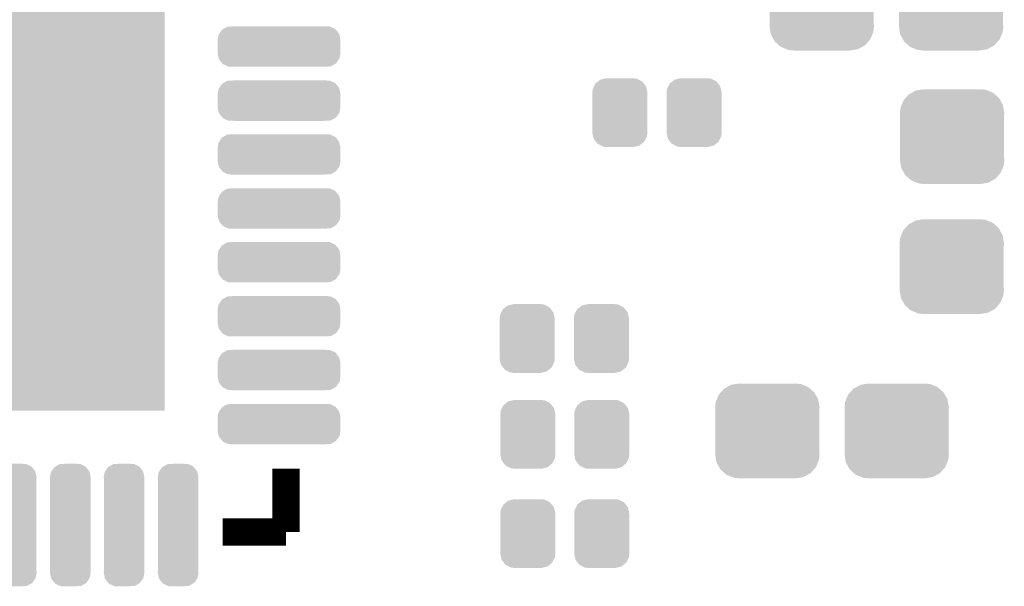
# Model space of a CAD drawing. Extents: x -1.3 to 24.2, y -3.9 to 56.
# Tile 37 of 54: x 11.3 to 18.6, y 23.1 to 27.3. Entities that reach past the tile are written whole.
import ezdxf

# ---------------------------------------------------------------- set-up
doc = ezdxf.new("R2010")
doc.units = 0
doc.layers.get('0').update_dxf_attribs({"linetype": 'CONTINUOUS'})
doc.layers.add('ETH_WIZ_3_CLICK_V102_GTO', color=11, linetype='CONTINUOUS')
doc.layers.add('ETH_WIZ_3_CLICK_V102_GTS', color=8, linetype='CONTINUOUS')

# ---------------------------------------------------------------- blocks, each defined once
blk = doc.blocks.new('SQUARE_154')
blk.add_solid([(3.10007, 3.10007), (3.10007, -3.10007), (-3.10007, 3.10007), (-3.10007, -3.10007)])
blk = doc.blocks.new('CUSTOM_84')
for points in [[(-0.34504, 0.286174), (-0.320744, 0.31339), (0.348152, 0.286174), (0.317222, 0.31339)], [(-0.320744, 0.31339), (-0.298526, 0.325596), (0.317222, 0.31339), (0.30335, 0.325596)], [(-0.298526, 0.325596), (-0.268438, 0.342124), (0.30335, 0.325596), (0.2622, 0.342124)], [(-0.268438, 0.342124), (-0.233628, 0.347838), (0.2622, 0.342124), (0.247972, 0.347838)], [(-0.233628, 0.347838), (-0.20955, 0.35179), (0.247972, 0.347838), (0.20955, 0.35179)], [(-0.383124, 0.213652), (-0.37475, 0.234078), (0.380766, 0.213652), (0.377262, 0.234078)], [(-0.37475, 0.234078), (-0.360486, 0.26887), (0.377262, 0.234078), (0.357822, 0.26887)], [(-0.360486, 0.26887), (-0.34504, 0.286174), (0.357822, 0.26887), (0.348152, 0.286174)], [(-0.38735, 0.17526), (-0.383124, 0.213652), (0.38735, 0.17526), (0.380766, 0.213652)], [(-0.38608, 0.154124), (-0.38735, 0.17526), (0.38608, 0.154124), (0.38735, 0.17526)], [(-0.38608, -0.154124), (-0.38608, 0.154124), (0.38608, -0.154124), (0.38608, 0.154124)], [(-0.38735, -0.17526), (-0.38608, -0.154124), (0.38735, -0.17526), (0.38608, -0.154124)], [(-0.380764, -0.213652), (-0.38735, -0.17526), (0.383124, -0.213652), (0.38735, -0.17526)], [(-0.377262, -0.234078), (-0.380764, -0.213652), (0.374748, -0.234078), (0.383124, -0.213652)], [(-0.35782, -0.26887), (-0.377262, -0.234078), (0.360486, -0.26887), (0.374748, -0.234078)], [(-0.348152, -0.286174), (-0.35782, -0.26887), (0.345038, -0.286174), (0.360486, -0.26887)], [(-0.31722, -0.31339), (-0.348152, -0.286174), (0.320744, -0.31339), (0.345038, -0.286174)], [(-0.30335, -0.325596), (-0.31722, -0.31339), (0.298524, -0.325596), (0.320744, -0.31339)], [(-0.262198, -0.342124), (-0.30335, -0.325596), (0.268438, -0.342124), (0.298524, -0.325596)], [(-0.247972, -0.347838), (-0.262198, -0.342124), (0.233626, -0.347838), (0.268438, -0.342124)], [(-0.20955, -0.35179), (-0.247972, -0.347838), (0.20955, -0.35179), (0.233626, -0.347838)]]:
    blk.add_solid(points)
blk = doc.blocks.new('CUSTOM_168')
for points in [[(-0.1811, 0.216046), (-0.16218, 0.231098), (0.177908, 0.216046), (0.166226, 0.231098)], [(-0.16218, 0.231098), (-0.1451, 0.244686), (0.166226, 0.231098), (0.139542, 0.244686)], [(-0.1451, 0.244686), (-0.114282, 0.251972), (0.139542, 0.244686), (0.125232, 0.251972)], [(-0.114282, 0.251972), (-0.10033, 0.25527), (0.125232, 0.251972), (0.10033, 0.25527)], [(-0.20447, 0.14986), (-0.201478, 0.1748), (0.20447, 0.14986), (0.198894, 0.1748)], [(-0.20447, -0.14986), (-0.20447, 0.14986), (0.20447, -0.14986), (0.20447, 0.14986)], [(-0.201478, 0.1748), (-0.19162, 0.194754), (0.198894, 0.1748), (0.19443, 0.194754)], [(-0.19162, 0.194754), (-0.1811, 0.216046), (0.19443, 0.194754), (0.177908, 0.216046)], [(-0.198892, -0.1748), (-0.20447, -0.14986), (0.201478, -0.1748), (0.20447, -0.14986)], [(-0.19443, -0.194754), (-0.198892, -0.1748), (0.191618, -0.194754), (0.201478, -0.1748)], [(-0.177906, -0.216046), (-0.19443, -0.194754), (0.1811, -0.216046), (0.191618, -0.194754)], [(-0.166226, -0.231098), (-0.177906, -0.216046), (0.162178, -0.231098), (0.1811, -0.216046)], [(-0.13954, -0.244686), (-0.166226, -0.231098), (0.1451, -0.244686), (0.162178, -0.231098)], [(-0.125232, -0.251972), (-0.13954, -0.244686), (0.11428, -0.251972), (0.1451, -0.244686)], [(-0.10033, -0.25527), (-0.125232, -0.251972), (0.10033, -0.25527), (0.11428, -0.251972)]]:
    blk.add_solid(points)
blk = doc.blocks.new('CUSTOM_169')
for points in [[(-0.110206, 0.434312), (-0.079652, 0.45169), (0.113004, 0.434312), (0.076406, 0.45169)], [(-0.079652, 0.45169), (-0.051528, 0.453556), (0.076406, 0.45169), (0.072474, 0.453556)], [(-0.051528, 0.453556), (-0.034886, 0.45466), (0.072474, 0.453556), (0.034898, 0.45466)], [(-0.15113, 0.3556), (-0.14408, 0.392544), (0.15113, 0.3556), (0.142652, 0.392544)], [(-0.14408, 0.392544), (-0.139414, 0.399328), (0.142652, 0.392544), (0.141094, 0.399328)], [(-0.139414, 0.399328), (-0.11865, 0.429508), (0.141094, 0.399328), (0.116862, 0.429508)], [(-0.11865, 0.429508), (-0.110206, 0.434312), (0.116862, 0.429508), (0.113004, 0.434312)], [(-0.14986, 0.339688), (-0.15113, 0.3556), (0.14986, 0.339688), (0.15113, 0.3556)], [(-0.14986, 0.339686), (-0.14986, 0.339688), (0.14986, 0.339686), (0.14986, 0.339688)], [(-0.14986, -0.339686), (-0.14986, 0.339686), (0.14986, -0.339686), (0.14986, 0.339686)], [(-0.15113, -0.3556), (-0.149862, -0.339688), (0.15113, -0.3556), (0.14986, -0.339688)], [(-0.142658, -0.392528), (-0.15113, -0.3556), (0.144086, -0.392528), (0.15113, -0.3556)], [(-0.149862, -0.339688), (-0.14986, -0.339686), (0.14986, -0.339688), (0.14986, -0.339686)], [(-0.141098, -0.399328), (-0.142658, -0.392528), (0.139408, -0.399328), (0.144086, -0.392528)], [(-0.116878, -0.429494), (-0.141098, -0.399328), (0.11866, -0.429494), (0.139408, -0.399328)], [(-0.11301, -0.434314), (-0.116878, -0.429494), (0.110188, -0.434314), (0.11866, -0.429494)], [(-0.076428, -0.451684), (-0.11301, -0.434314), (0.079664, -0.451684), (0.110188, -0.434314)], [(-0.072482, -0.453558), (-0.076428, -0.451684), (0.051474, -0.453558), (0.079664, -0.451684)], [(-0.034886, -0.45466), (-0.072482, -0.453558), (0.034898, -0.45466), (0.051474, -0.453558)]]:
    blk.add_solid(points)
blk = doc.blocks.new('CUSTOM_182')
for points in [[(-0.415002, 0.129514), (-0.384452, 0.14689), (0.417806, 0.129514), (0.381208, 0.14689)], [(-0.384452, 0.14689), (-0.356328, 0.148756), (0.381208, 0.14689), (0.377276, 0.148756)], [(-0.356328, 0.148756), (-0.339686, 0.14986), (0.377276, 0.148756), (0.339686, 0.14986)], [(-0.45593, 0.0508), (-0.44888, 0.087744), (0.45593, 0.0508), (0.447454, 0.087744)], [(-0.44888, 0.087744), (-0.444214, 0.094528), (0.447454, 0.087744), (0.445896, 0.094528)], [(-0.444214, 0.094528), (-0.42345, 0.124708), (0.445896, 0.094528), (0.421666, 0.124708)], [(-0.42345, 0.124708), (-0.415002, 0.129514), (0.421666, 0.124708), (0.417806, 0.129514)], [(-0.45468, 0.035144), (-0.45593, 0.0508), (0.45466, 0.035144), (0.45593, 0.0508)], [(-0.45466, 0.034888), (-0.45468, 0.035144), (0.45466, 0.034888), (0.45466, 0.035144)], [(-0.45466, -0.034888), (-0.45466, 0.034888), (0.45466, -0.034888), (0.45466, 0.034888)], [(-0.45593, -0.0508), (-0.454682, -0.035144), (0.45593, -0.0508), (0.45466, -0.035144)], [(-0.447454, -0.08774), (-0.45593, -0.0508), (0.44888, -0.08774), (0.45593, -0.0508)], [(-0.454682, -0.035144), (-0.45466, -0.034888), (0.45466, -0.035144), (0.45466, -0.034888)], [(-0.445898, -0.094528), (-0.447454, -0.08774), (0.44421, -0.094528), (0.44888, -0.08774)], [(-0.42167, -0.124704), (-0.445898, -0.094528), (0.423452, -0.124704), (0.44421, -0.094528)], [(-0.41781, -0.129514), (-0.42167, -0.124704), (0.414996, -0.129514), (0.423452, -0.124704)], [(-0.381216, -0.14689), (-0.41781, -0.129514), (0.384454, -0.14689), (0.414996, -0.129514)], [(-0.377282, -0.148758), (-0.381216, -0.14689), (0.356296, -0.148758), (0.384454, -0.14689)], [(-0.339686, -0.14986), (-0.377282, -0.148758), (0.339686, -0.14986), (0.356296, -0.148758)]]:
    blk.add_solid(points)

msp = doc.modelspace()

# ---------------------------------------------------------------- linework, layer by layer
at = {"layer": 'ETH_WIZ_3_CLICK_V102_GTO', "const_width": 0.2032}
for points in [[(13.2461, 23.9776), (13.2461, 23.5077)], [(12.7762, 23.5077), (13.2461, 23.5077)]]:
    msp.add_lwpolyline(points, dxfattribs=at)

# ---------------------------------------------------------------- block references
at = {"layer": 'ETH_WIZ_3_CLICK_V102_GTS'}
for name, p in [('SQUARE_154', (9.2456, 27.5082)), ('CUSTOM_84', (17.22374, 27.432)), ('CUSTOM_84', (18.18386, 27.432)), ('CUSTOM_182', (13.1953, 27.10942)), ('CUSTOM_182', (13.1953, 26.7081)), ('CUSTOM_168', (15.72514, 26.6192)), ('CUSTOM_168', (16.27632, 26.6192)), ('CUSTOM_84', (18.19148, 26.4414)), ('CUSTOM_182', (13.1953, 26.30932)), ('CUSTOM_182', (13.1953, 25.908)), ('CUSTOM_84', (18.18894, 25.4762)), ('CUSTOM_182', (13.1953, 25.50922)), ('CUSTOM_182', (13.1953, 25.1079)), ('CUSTOM_168', (15.0368, 24.9428)), ('CUSTOM_168', (15.58798, 24.9428)), ('CUSTOM_182', (13.1953, 24.70912)), ('CUSTOM_84', (16.81988, 24.257)), ('CUSTOM_84', (17.78, 24.257)), ('CUSTOM_168', (15.04188, 24.2316)), ('CUSTOM_168', (15.59052, 24.2316)), ('CUSTOM_182', (13.1953, 24.3078)), ('CUSTOM_169', (11.24458, 23.5585)), ('CUSTOM_169', (11.6459, 23.5585)), ('CUSTOM_169', (12.04468, 23.5585)), ('CUSTOM_169', (12.446, 23.5585)), ('CUSTOM_168', (15.04188, 23.495)), ('CUSTOM_168', (15.59052, 23.495))]:
    msp.add_blockref(name, p, dxfattribs=at)

doc.saveas('drawing.dxf')
